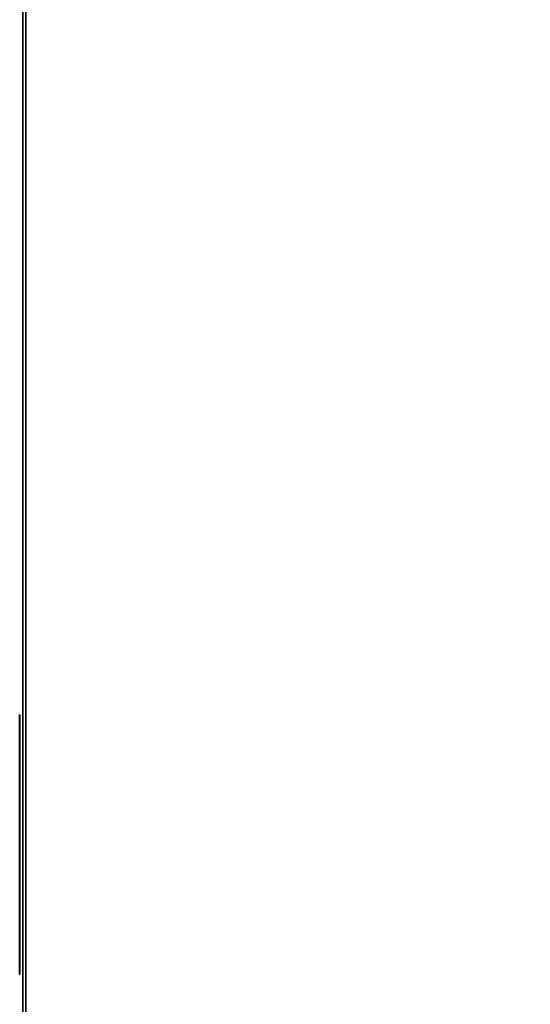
# Model space of a CAD drawing. Extents: x -4.6 to 21.5, y -2.8 to 21.5.
# Tile 2 of 256: x 0 to 1.7, y 1.2 to 4.4. Entities that reach past the tile are written whole.
import ezdxf

# ---------------------------------------------------------------- set-up
doc = ezdxf.new("R2010")
doc.units = 0

# ---------------------------------------------------------------- blocks, each defined once
blk = doc.blocks.new('Box-21595dc2-8dc5-4a55-83e6-6fe6c572662c')
at = {"color": 253, "linetype": 'Continuous', "true_color": 0xa0a0a0, "transparency": 33554687}
mesh = blk.add_polyface(dxfattribs=at)
corners = [(0, 0, 33.99), (3.75, 0, 33.99), (3.75, 21.5, 33.99), (0, 21.5, 33.99), (0, 0, 34), (3.75, 0, 34), (3.75, 21.5, 34), (0, 21.5, 34)]
mesh.append_faces([[corners[k] for k in face] for face in [(0, 1, 2, 3), (4, 5, 6, 7), (0, 1, 5, 4), (1, 2, 6, 5), (2, 3, 7, 6), (3, 0, 4, 7)]], dxfattribs={"color": 253})
blk = doc.blocks.new('Box-f572f898-0279-45fe-b65a-9b3f193a0371')
at = {"color": 253, "linetype": 'Continuous', "true_color": 0xa0a0a0, "transparency": 33554687}
mesh = blk.add_polyface(dxfattribs=at)
corners = [(0, 0), (21.5, 0), (21.5, 21.5), (0, 21.5), (0, 0, 0.01), (21.5, 0, 0.01), (21.5, 21.5, 0.01), (0, 21.5, 0.01)]
mesh.append_faces([[corners[k] for k in face] for face in [(0, 1, 2, 3), (4, 5, 6, 7), (0, 1, 5, 4), (1, 2, 6, 5), (2, 3, 7, 6), (3, 0, 4, 7)]], dxfattribs={"color": 253})
blk = doc.blocks.new('Box-da42ae9b-5249-45c9-bb7f-9eb161a07cb8')
at = {"color": 253, "linetype": 'Continuous', "true_color": 0xa0a0a0, "transparency": 33554687}
mesh = blk.add_polyface(dxfattribs=at)
corners = [(0, 0), (0.01, 0), (0.01, 21.5), (0, 21.5), (0, 0, 34), (0.01, 0, 34), (0.01, 21.5, 34), (0, 21.5, 34)]
mesh.append_faces([[corners[k] for k in face] for face in [(0, 1, 2, 3), (4, 5, 6, 7), (0, 1, 5, 4), (1, 2, 6, 5), (2, 3, 7, 6), (3, 0, 4, 7)]], dxfattribs={"color": 253})
blk = doc.blocks.new('UpwardOpening-e0cd0b66-a6d5-412a-90a9-14671aa8d508')
at = {"linetype": 'Continuous', "transparency": 33554687}
blk.add_blockref('Box-21595dc2-8dc5-4a55-83e6-6fe6c572662c', (0, 0), dxfattribs=at)
blk = doc.blocks.new('3be4c5a4-02d3-49c5-8863-cb76a05e2130')
at = {"linetype": 'Continuous', "transparency": 33554687}
for name in ['Box-21595dc2-8dc5-4a55-83e6-6fe6c572662c', 'Box-f572f898-0279-45fe-b65a-9b3f193a0371', 'Box-da42ae9b-5249-45c9-bb7f-9eb161a07cb8', 'UpwardOpening-e0cd0b66-a6d5-412a-90a9-14671aa8d508']:
    blk.add_blockref(name, (0, 0), dxfattribs=at)
blk = doc.blocks.new('206_1_61b47e68-d6d9-47db-a695-5077033197851246ab07-52a0-40c5-a544-7335ebb576f6')
at = {"color": 0, "linetype": 'BYBLOCK', "lineweight": -2, "transparency": 33554687}
mesh = blk.add_polyface(dxfattribs=at)
corners = [(0.4938, -0.0782), (0.5, 0), (0.5, 0, 1), (0.4938, -0.0782, 1), (0.4755, -0.1545, 1), (0.4755, -0.1545), (0.4455, -0.227), (0.4455, -0.227, 1), (0.4045, -0.2939), (0.4045, -0.2939, 1), (0.3536, -0.3536, 1), (0.3536, -0.3536), (0.2939, -0.4045), (0.2939, -0.4045, 1), (0.227, -0.4455, 1), (0.227, -0.4455), (0.1545, -0.4755), (0.1545, -0.4755, 1), (0.0782, -0.4938), (0.0782, -0.4938, 1), (0, -0.5, 1), (0, -0.5), (-0.0782, -0.4938), (-0.0782, -0.4938, 1), (-0.1545, -0.4755, 1), (-0.1545, -0.4755), (-0.227, -0.4455), (-0.227, -0.4455, 1), (-0.2939, -0.4045), (-0.2939, -0.4045, 1), (-0.3536, -0.3536, 1), (-0.3536, -0.3536), (-0.4045, -0.2939), (-0.4045, -0.2939, 1), (-0.4455, -0.227, 1), (-0.4455, -0.227), (-0.4755, -0.1545), (-0.4755, -0.1545, 1), (-0.4938, -0.0782), (-0.4938, -0.0782, 1), (-0.4938, 0.0782, 1), (-0.4755, 0.1545, 1), (-0.4755, 0.1545), (-0.4938, 0.0782), (-0.5, 0), (-0.5, 0, 1), (-0.4455, 0.227), (-0.4455, 0.227, 1), (-0.4045, 0.2939), (-0.4045, 0.2939, 1), (-0.3536, 0.3536, 1), (-0.3536, 0.3536), (-0.2939, 0.4045), (-0.2939, 0.4045, 1), (-0.227, 0.4455, 1), (-0.227, 0.4455), (-0.1545, 0.4755), (-0.1545, 0.4755, 1), (-0.0782, 0.4938), (-0.0782, 0.4938, 1), (0, 0.5, 1), (0, 0.5), (0.0782, 0.4938), (0.0782, 0.4938, 1), (0.1545, 0.4755, 1), (0.1545, 0.4755), (0.227, 0.4455), (0.227, 0.4455, 1), (0.2939, 0.4045), (0.2939, 0.4045, 1), (0.3536, 0.3536, 1), (0.3536, 0.3536), (0.4045, 0.2939), (0.4045, 0.2939, 1), (0.4455, 0.227, 1), (0.4455, 0.227), (0.4755, 0.1545), (0.4755, 0.1545, 1), (0.4938, 0.0782), (0.4938, 0.0782, 1), (0.5, 0, 1), (0.5, 0)]
mesh.append_faces([[corners[k] for k in face] for face in [(0, 2, 3, 0), (3, 5, 0, 3), (6, 4, 7, 6), (8, 7, 9, 8), (9, 11, 8, 9), (12, 10, 13, 12), (13, 15, 12, 13), (16, 14, 17, 16), (18, 17, 19, 18), (19, 21, 18, 19), (22, 20, 23, 22), (23, 25, 22, 23), (26, 24, 27, 26), (28, 27, 29, 28), (29, 31, 28, 29), (32, 30, 33, 32), (33, 35, 32, 33), (36, 34, 37, 36), (38, 37, 39, 38), (40, 42, 43, 40), (43, 45, 40, 43), (44, 39, 45, 44), (46, 41, 47, 46), (48, 47, 49, 48), (49, 51, 48, 49), (52, 50, 53, 52), (53, 55, 52, 53), (56, 54, 57, 56), (58, 57, 59, 58), (59, 61, 58, 59), (62, 60, 63, 62), (63, 65, 62, 63), (66, 64, 67, 66), (68, 67, 69, 68), (69, 71, 68, 69), (72, 70, 73, 72), (73, 75, 72, 73), (76, 74, 77, 76), (78, 77, 79, 78), (79, 81, 78, 79)]], dxfattribs={"vtx0": -1, "color": 0})
mesh.append_faces([[corners[k] for k in face] for face in [(0, 1, 2, 0), (3, 4, 5, 3), (6, 5, 4, 6), (8, 6, 7, 8), (9, 10, 11, 9), (12, 11, 10, 12), (13, 14, 15, 13), (16, 15, 14, 16), (18, 16, 17, 18), (19, 20, 21, 19), (22, 21, 20, 22), (23, 24, 25, 23), (26, 25, 24, 26), (28, 26, 27, 28), (29, 30, 31, 29), (32, 31, 30, 32), (33, 34, 35, 33), (36, 35, 34, 36), (38, 36, 37, 38), (40, 41, 42, 40), (43, 44, 45, 43), (44, 38, 39, 44), (46, 42, 41, 46), (48, 46, 47, 48), (49, 50, 51, 49), (52, 51, 50, 52), (53, 54, 55, 53), (56, 55, 54, 56), (58, 56, 57, 58), (59, 60, 61, 59), (62, 61, 60, 62), (63, 64, 65, 63), (66, 65, 64, 66), (68, 66, 67, 68), (69, 70, 71, 69), (72, 71, 70, 72), (73, 74, 75, 73), (76, 75, 74, 76), (78, 76, 77, 78), (79, 80, 81, 79)]], dxfattribs={"vtx2": -1, "color": 0})
mesh = blk.add_polyface(dxfattribs=at)
corners = [(0.4938, -0.0782, 1), (0.5, 0, 1), (0.4938, 0.0782, 1), (0.4755, -0.1545, 1), (0.4455, -0.227, 1), (0.4045, -0.2939, 1), (0.3536, -0.3536, 1), (0.2939, -0.4045, 1), (0.227, -0.4455, 1), (0.1545, -0.4755, 1), (0.0782, -0.4938, 1), (0, -0.5, 1), (-0.0782, -0.4938, 1), (-0.1545, -0.4755, 1), (-0.227, -0.4455, 1), (-0.2939, -0.4045, 1), (-0.3536, -0.3536, 1), (-0.4045, -0.2939, 1), (-0.4455, -0.227, 1), (-0.4755, -0.1545, 1), (-0.4938, -0.0782, 1), (-0.5, 0, 1), (-0.4938, 0.0782, 1), (-0.4755, 0.1545, 1), (-0.4455, 0.227, 1), (-0.4045, 0.2939, 1), (-0.3536, 0.3536, 1), (-0.2939, 0.4045, 1), (-0.227, 0.4455, 1), (-0.1545, 0.4755, 1), (-0.0782, 0.4938, 1), (0, 0.5, 1), (0.0782, 0.4938, 1), (0.1545, 0.4755, 1), (0.227, 0.4455, 1), (0.2939, 0.4045, 1), (0.3536, 0.3536, 1), (0.4045, 0.2939, 1), (0.4455, 0.227, 1), (0.4755, 0.1545, 1)]
mesh.append_faces([[corners[k] for k in face] for face in [(39, 38, 2, 39)]], dxfattribs={"vtx1": -1, "color": 0})
mesh.append_faces([[corners[k] for k in face] for face in [(3, 0, 2, 3), (4, 3, 2, 4), (5, 4, 2, 5), (6, 5, 2, 6), (7, 6, 2, 7), (8, 7, 2, 8), (9, 8, 2, 9), (10, 9, 2, 10), (11, 10, 2, 11), (12, 11, 2, 12), (13, 12, 2, 13), (14, 13, 2, 14), (15, 14, 2, 15), (16, 15, 2, 16), (17, 16, 2, 17), (18, 17, 2, 18), (19, 18, 2, 19), (20, 19, 2, 20), (21, 20, 2, 21), (22, 21, 2, 22), (23, 22, 2, 23), (24, 23, 2, 24), (25, 24, 2, 25), (26, 25, 2, 26), (27, 26, 2, 27), (28, 27, 2, 28), (29, 28, 2, 29), (30, 29, 2, 30), (31, 30, 2, 31), (32, 31, 2, 32), (33, 32, 2, 33), (34, 33, 2, 34), (35, 34, 2, 35), (36, 35, 2, 36), (37, 36, 2, 37), (38, 37, 2, 38)]], dxfattribs={"vtx1": -1, "vtx2": -1, "color": 0})
mesh.append_faces([[corners[k] for k in face] for face in [(0, 1, 2, 0)]], dxfattribs={"vtx2": -1, "color": 0})
mesh = blk.add_polyface(dxfattribs=at)
corners = [(0.4938, -0.0782), (0.4755, -0.1545), (0.4455, -0.227), (0.4045, -0.2939), (0.3536, -0.3536), (0.2939, -0.4045), (0.227, -0.4455), (0.1545, -0.4755), (0.0782, -0.4938), (0, -0.5), (-0.0782, -0.4938), (-0.1545, -0.4755), (-0.227, -0.4455), (-0.2939, -0.4045), (-0.3536, -0.3536), (-0.4045, -0.2939), (-0.4455, -0.227), (-0.4755, -0.1545), (-0.4938, -0.0782), (-0.5, 0), (-0.4938, 0.0782), (-0.4755, 0.1545), (-0.4455, 0.227), (-0.4045, 0.2939), (-0.3536, 0.3536), (-0.2939, 0.4045), (-0.227, 0.4455), (-0.1545, 0.4755), (-0.0782, 0.4938), (0, 0.5), (0.0782, 0.4938), (0.1545, 0.4755), (0.227, 0.4455), (0.2939, 0.4045), (0.3536, 0.3536), (0.4045, 0.2939), (0.4455, 0.227), (0.4755, 0.1545), (0.4938, 0.0782), (0.5, 0)]
mesh.append_faces([[corners[k] for k in face] for face in [(0, 38, 39, 0)]], dxfattribs={"vtx0": -1, "color": 0})
mesh.append_faces([[corners[k] for k in face] for face in [(0, 2, 3, 0), (0, 3, 4, 0), (0, 4, 5, 0), (0, 5, 6, 0), (0, 6, 7, 0), (0, 7, 8, 0), (0, 8, 9, 0), (0, 9, 10, 0), (0, 10, 11, 0), (0, 11, 12, 0), (0, 12, 13, 0), (0, 13, 14, 0), (0, 14, 15, 0), (0, 15, 16, 0), (0, 16, 17, 0), (0, 17, 18, 0), (0, 18, 19, 0), (0, 19, 20, 0), (0, 20, 21, 0), (0, 21, 22, 0), (0, 22, 23, 0), (0, 23, 24, 0), (0, 24, 25, 0), (0, 25, 26, 0), (0, 26, 27, 0), (0, 27, 28, 0), (0, 28, 29, 0), (0, 29, 30, 0), (0, 30, 31, 0), (0, 31, 32, 0), (0, 32, 33, 0), (0, 33, 34, 0), (0, 34, 35, 0), (0, 35, 36, 0), (0, 36, 37, 0), (0, 37, 38, 0)]], dxfattribs={"vtx0": -1, "vtx2": -1, "color": 0})
mesh.append_faces([[corners[k] for k in face] for face in [(0, 1, 2, 0)]], dxfattribs={"vtx2": -1, "color": 0})
blk = doc.blocks.new('993189d0-2e96-43af-9ca8-e569a49dc9c3')
at = {"color": 0, "transparency": 33554687, "extrusion": (1, 0, 0), "rotation": 540}
blk.add_blockref('206_1_61b47e68-d6d9-47db-a695-5077033197851246ab07-52a0-40c5-a544-7335ebb576f6', (0, 0), dxfattribs=at)
blk = doc.blocks.new('bb72b873-e34b-4fcb-a6fb-65cb740eeec4')
at = {"linetype": 'Continuous', "transparency": 33554687}
blk.add_blockref('3be4c5a4-02d3-49c5-8863-cb76a05e2130', (0, 0), dxfattribs=at)
at = {"color": 172, "linetype": 'Continuous', "true_color": 0x0000e0, "transparency": 33554687, "xscale": 0.001, "yscale": 0.75, "zscale": 0.75, "rotation": 180}
blk.add_blockref('993189d0-2e96-43af-9ca8-e569a49dc9c3', (-0.01, 1.72, 18.13), dxfattribs=at)
at = {"color": 32, "linetype": 'Continuous', "true_color": 0xcc6600, "transparency": 33554687, "xscale": 0.001, "yscale": 0.5, "zscale": 0.5, "rotation": 180}
for p in [(-0.01, 1.5, 3.13), (-0.01, 1.5, 9.18)]:
    blk.add_blockref('993189d0-2e96-43af-9ca8-e569a49dc9c3', p, dxfattribs=at)

msp = doc.modelspace()

# ---------------------------------------------------------------- block references
at = {"transparency": 33554687}
msp.add_blockref('bb72b873-e34b-4fcb-a6fb-65cb740eeec4', (0, 0), dxfattribs=at)

doc.saveas('drawing.dxf')
